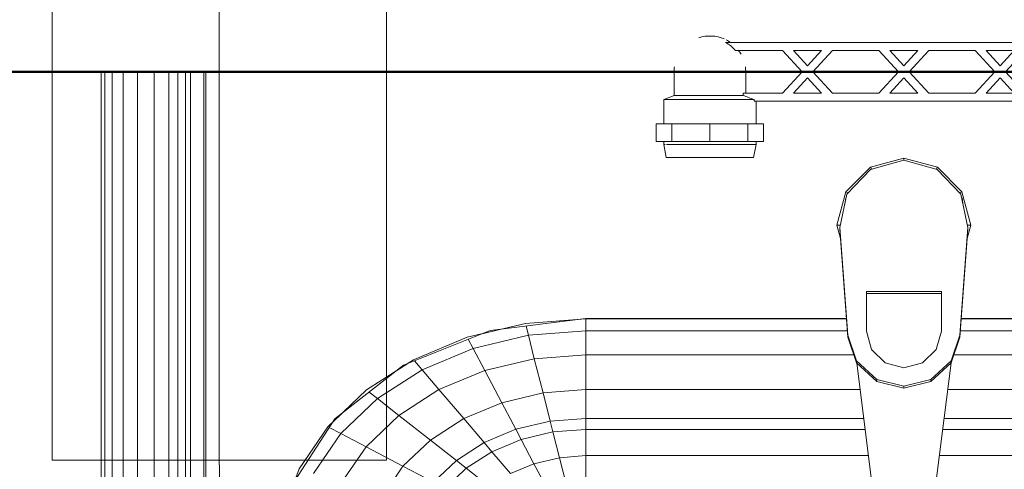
# Model space of a CAD drawing. Header units: millimetres. Extents: x 24644 to 52152, y 2709 to 38988.
# Tile 65 of 93: x 34339 to 34707, y 36679 to 36847. Entities that reach past the tile are written whole.
import ezdxf

# ---------------------------------------------------------------- set-up
doc = ezdxf.new("R2010")
doc.units = ezdxf.units.MM
doc.linetypes.add('ADSK_Осевая', pattern=[700, 500, -100, 0, -100])
for name, color, linetype, lineweight in [('A-WALL-____-MCUT', 113, 'Continuous', 50), ('A-WALL-____-OTLN', 113, 'Continuous', 20), ('M-EQPM-____-OTLN', 50, 'Continuous', 20), ('M-HVAC-DUCT-CNTR', 70, 'ADSK_Осевая', 20), ('M-HVAC-DUCT-OTLN', 70, 'Continuous', 20)]:
    doc.layers.add(name, color=color, linetype=linetype, lineweight=lineweight)

# ---------------------------------------------------------------- blocks, each defined once
blk = doc.blocks.new('Прямая форма - V line-609016-В_Этаж 01_Вентиляция')
at = {"layer": 'M-EQPM-____-OTLN', "color": 9}
for p, q in [((-299.99, 0), (-299.99, -183.27)), ((-291.73, 0), (-291.73, -183.27)), ((-271.3, 0), (-271.3, -183.27)), ((-268.48, 0), (-268.48, -183.27)), ((-266.64, 0), (-266.64, -183.27)), ((-261.6, 0), (-261.6, -183.27)), ((-260.87, -183.24), (-260.87, 0)), ((-298.6, 0), (-298.6, -183.27)), ((-295.82, 0), (-295.82, -183.27)), ((-286.45, 0), (-286.45, -183.27)), ((-280.15, 0), (-280.15, -183.27)), ((-274.68, 0), (-274.68, -183.27)), ((-260.84, 0), (-260.84, -183.27)), ((0, -32.32), (-12.5, -35.67)), ((0, -33.04), (-12.47, -36.48)), ((0, -33.04), (0, -32.32)), ((12.5, -35.67), (0, -32.32)), ((12.47, -36.48), (0, -33.04)), ((-12.5, -35.67), (-21.65, -44.82)), ((-12.47, -36.48), (-21.3, -45.8)), ((-12.5, -35.67), (-12.03, -36.48)), ((12.03, -36.48), (12.5, -35.67)), ((21.3, -45.79), (12.47, -36.48)), ((12.5, -35.67), (21.65, -44.82)), ((-25, -57.32), (-21.65, -44.82)), ((-23.89, -58.26), (-21.3, -45.8)), ((-21.73, -47.12), (-22.2, -50.13)), ((-21.65, -44.82), (-20.82, -45.3)), ((21.65, -44.82), (20.82, -45.3)), ((23.89, -58.26), (21.3, -45.79)), ((21.65, -44.82), (25, -57.32)), ((22.2, -50.13), (21.73, -47.12)), ((-23.65, -62.37), (-25, -57.32)), ((-25, -57.32), (-23.88, -57.32)), ((-23.89, -59.01), (-23.89, -58.26)), ((-20.95, -98.41), (-23.89, -58.26)), ((20.95, -98.41), (23.89, -58.26)), ((25, -57.32), (23.65, -62.37)), ((25, -57.32), (23.7, -57.32)), ((23.89, -59.01), (23.89, -58.26)), ((-23.89, -59.01), (-20.95, -99.15)), ((23.89, -59.01), (20.95, -99.15)), ((-14, -82.11), (14, -82.11)), ((-14, -96.93), (-14, -82.11)), ((14, -82.86), (-14, -82.86)), ((14, -82.11), (14, -96.93)), ((-163.2, -99.24), (-141.45, -94.07)), ((-118.83, -92.28), (-154.66, -96.74)), ((-141.45, -94.07), (-118.83, -92.32)), ((-141.2, -95.06), (-140.32, -98.51)), ((-21.4, -92.28), (-118.83, -92.28)), ((-118.83, -92.32), (-21.39, -92.32)), ((-118.83, -96.84), (-118.83, -92.32)), ((-118.83, -92.32), (-118.83, -96.84)), ((21.39, -92.32), (118.83, -92.32)), ((118.83, -92.28), (21.4, -92.28)), ((-154.66, -96.74), (-186.98, -109.66)), ((-183.25, -107.65), (-163.2, -99.24)), ((-140.32, -98.51), (-160.99, -103.42)), ((-150.5, -96.22), (-157.58, -97.91)), ((-118.83, -96.84), (-140.32, -98.51)), ((-140.32, -98.51), (-138.11, -107.25)), ((-21.06, -96.84), (-118.83, -96.84)), ((-118.83, -105.76), (-118.83, -96.84)), ((-118.83, -96.84), (-118.83, -105.76)), ((-20.95, -99.15), (-20.95, -98.41)), ((-20.95, -98.41), (-17.66, -108.08)), ((-17.66, -108.83), (-20.95, -99.15)), ((-12.12, -103.8), (-14, -96.93)), ((14, -96.93), (12.12, -103.8)), ((17.66, -108.08), (20.95, -98.41)), ((20.95, -99.15), (17.66, -108.83)), ((20.95, -99.15), (20.95, -98.41)), ((118.83, -96.84), (21.06, -96.84)), ((-162.8, -99.99), (-160.99, -103.42)), ((-160.99, -103.42), (-180.04, -111.41)), ((-160.99, -103.42), (-156.64, -111.66)), ((-118.83, -105.76), (-138.11, -107.25)), ((-18.71, -105.76), (-118.83, -105.76)), ((-118.83, -118.79), (-118.83, -105.76)), ((-118.83, -105.76), (-118.83, -118.79)), ((-7, -108.84), (-12.12, -103.8)), ((12.12, -103.8), (7, -108.84)), ((118.83, -105.76), (18.71, -105.76)), ((-186.98, -109.66), (-212.64, -129.78)), ((-200.82, -118.96), (-183.25, -107.65)), ((-185.36, -109.01), (-189.8, -111.86)), ((-182.92, -108.03), (-180.04, -111.41)), ((-138.11, -107.25), (-156.64, -111.66)), ((-138.11, -107.25), (-134.86, -120.03)), ((-17.66, -108.08), (-10.06, -115.03)), ((-17.66, -108.83), (-17.66, -108.08)), ((-10.06, -115.78), (-17.66, -108.83)), ((-17.64, -108.83), (-10.91, -161.71)), ((0, -110.68), (-7, -108.84)), ((7, -108.84), (0, -110.68)), ((10.06, -115.03), (17.66, -108.08)), ((17.66, -108.83), (10.06, -115.78)), ((10.91, -161.71), (17.64, -108.83)), ((17.66, -108.83), (17.66, -108.08)), ((-180.04, -111.41), (-196.74, -122.16)), ((-180.04, -111.41), (-173.73, -118.82)), ((-156.64, -111.66), (-173.73, -118.82)), ((-156.64, -111.66), (-150.29, -123.7)), ((-10.06, -115.03), (0, -117.56)), ((-10.06, -115.78), (-10.06, -115.03)), ((0, -118.3), (-10.06, -115.78)), ((0, -117.56), (10.06, -115.03)), ((10.06, -115.78), (0, -118.3)), ((0, -118.3), (0, -117.56)), ((10.06, -115.78), (10.06, -115.03)), ((-215.24, -132.74), (-200.82, -118.96)), ((-199.83, -119.73), (-196.74, -122.16)), ((-173.73, -118.82), (-188.7, -128.46)), ((-173.73, -118.82), (-164.5, -129.66)), ((-134.86, -120.03), (-150.29, -123.7)), ((-118.83, -118.79), (-134.86, -120.03)), ((-134.86, -120.03), (-132.18, -130.59)), ((-16.37, -118.79), (-118.83, -118.79)), ((-118.83, -129.56), (-118.83, -118.79)), ((-118.83, -118.79), (-118.83, -129.56)), ((118.83, -118.79), (16.37, -118.79)), ((-196.74, -122.16), (-210.44, -135.26)), ((-196.74, -122.16), (-188.7, -128.46)), ((-150.29, -123.7), (-164.5, -129.66)), ((-150.29, -123.7), (-145.03, -133.65)), ((-209.86, -127.6), (-213.45, -131.03)), ((-188.7, -128.46), (-200.99, -140.21)), ((-188.7, -128.46), (-176.96, -137.68)), ((-212.64, -129.78), (-229.11, -155.13)), ((-164.5, -129.66), (-176.96, -137.68)), ((-164.5, -129.66), (-156.87, -138.61)), ((-132.18, -130.59), (-145.03, -133.65)), ((-118.83, -129.56), (-132.18, -130.59)), ((-132.18, -130.59), (-131.15, -134.66)), ((-15, -129.56), (-118.83, -129.56)), ((-118.83, -133.71), (-118.83, -129.56)), ((-118.83, -129.56), (-118.83, -133.71)), ((118.83, -129.56), (15, -129.56)), ((-225.96, -148.47), (-215.24, -132.74)), ((-210.44, -135.26), (-220.62, -150.2)), ((-214.73, -133.01), (-210.44, -135.26)), ((-210.44, -135.26), (-200.99, -140.21)), ((-145.03, -133.65), (-156.87, -138.61)), ((-145.03, -133.65), (-143.01, -137.48)), ((-131.15, -134.66), (-143.01, -137.48)), ((-118.83, -133.71), (-131.15, -134.66)), ((-131.15, -134.66), (-128.72, -144.27)), ((-14.47, -133.71), (-118.83, -133.71)), ((-118.83, -143.5), (-118.83, -133.71)), ((-118.83, -133.71), (-118.83, -143.5)), ((118.83, -133.71), (14.47, -133.71)), ((-176.96, -137.68), (-187.18, -147.45)), ((-176.96, -137.68), (-167.24, -145.29)), ((-156.87, -138.61), (-167.24, -145.29)), ((-156.87, -138.61), (-153.93, -142.06)), ((-143.01, -137.48), (-153.93, -142.06)), ((-143.01, -137.48), (-138.23, -146.53)), ((-200.99, -140.21), (-210.13, -153.61)), ((-200.99, -140.21), (-187.18, -147.45)), ((-153.93, -142.06), (-163.51, -148.22)), ((-153.93, -142.06), (-146.99, -150.2)), ((-167.24, -145.29), (-175.76, -153.43)), ((-167.24, -145.29), (-163.51, -148.22)), ((-138.23, -146.53), (-146.99, -150.2)), ((-128.72, -144.27), (-138.23, -146.53)), ((-138.23, -146.53), (-132.86, -156.7)), ((-118.83, -143.5), (-128.72, -144.27)), ((-128.72, -144.27), (-125.98, -155.06)), ((-13.23, -143.5), (-118.83, -143.5)), ((-118.83, -154.51), (-118.83, -143.5)), ((-118.83, -143.5), (-118.83, -154.51)), ((118.83, -143.5), (13.23, -143.5)), ((-232.55, -165.53), (-225.96, -148.47)), ((-187.18, -147.45), (-194.78, -158.6)), ((-187.18, -147.45), (-175.76, -153.43)), ((-163.51, -148.22), (-171.37, -155.74)), ((-163.51, -148.22), (-154.68, -155.15))]:
    blk.add_line(p, q, dxfattribs=at)
blk = doc.blocks.new('Прямая форма - FU - 054-609017-В_Этаж 01_Вентиляция')
blk.add_blockref('Прямая форма - V line-609016-В_Этаж 01_Вентиляция', (0, 0))
blk = doc.blocks.new('Прямая форма - V line-609353-В_Этаж 01_Вентиляция')
at = {"layer": 'A-WALL-____-MCUT', "color": 253}
blk.add_line((560, -100), (2560, -100), dxfattribs=at)
blk = doc.blocks.new('Прямая форма - SW - 005-609354-В_Этаж 01_Вентиляция')
blk.add_blockref('Прямая форма - V line-609353-В_Этаж 01_Вентиляция', (0, 0))
blk = doc.blocks.new('V line_ifc_RVT-1-В_Этаж 01_Вентиляция')
at = {"layer": 'A-WALL-____-OTLN', "color": 9, "lineweight": 20}
blk.add_blockref('Прямая форма - SW - 005-609354-В_Этаж 01_Вентиляция', (33503.24, 36927.63), dxfattribs=at)
at = {"layer": 'M-EQPM-____-OTLN', "color": 9, "lineweight": 20}
blk.add_blockref('Прямая форма - FU - 054-609017-В_Этаж 01_Вентиляция', (34669.08, 36827.63), dxfattribs=at)
blk = doc.blocks.new('VTp_724_0 Водорозетка двойная - VTp_724_0-1631685-В_Этаж 01_Вентиляция')
at = {"layer": 'M-EQPM-____-OTLN'}
for p, q in [((-88.85, 32), (-89.75, 27.2)), ((-56.15, 32), (-88.85, 32)), ((-55.25, 27.2), (-56.15, 32)), ((56.15, 32), (55.25, 27.2)), ((88.85, 32), (56.15, 32)), ((89.75, 27.2), (88.85, 32)), ((-92.58, 26.1), (-86.7, 26.1)), ((-92.58, 19.4), (-92.58, 26.1)), ((-89.75, 27.2), (-89.75, 26.1)), ((-55.25, 27.2), (-89.75, 27.2)), ((-86.7, 26.1), (-72.5, 26.1)), ((-86.7, 19.4), (-86.7, 26.1)), ((-72.5, 26.1), (-58.3, 26.1)), ((-72.5, 19.4), (-72.5, 26.1)), ((-58.3, 26.1), (-52.42, 26.1)), ((-58.3, 26.1), (-58.3, 19.4)), ((-55.25, 26.1), (-55.25, 27.2)), ((-52.42, 19.4), (-52.42, 26.1)), ((52.42, 26.1), (58.3, 26.1)), ((52.42, 19.4), (52.42, 26.1)), ((55.25, 27.2), (55.25, 26.1)), ((88.71, 27.2), (55.25, 27.2)), ((58.3, 26.1), (72.5, 26.1)), ((58.3, 19.4), (58.3, 26.1)), ((72.5, 26.1), (86.7, 26.1)), ((72.5, 19.4), (72.5, 26.1)), ((86.7, 26.1), (92.58, 26.1)), ((86.7, 26.1), (86.7, 19.4)), ((89.75, 27.2), (89.26, 27.2)), ((89.75, 26.1), (89.75, 27.2)), ((92.58, 19.4), (92.58, 26.1)), ((-86.7, 19.4), (-92.58, 19.4)), ((-89.75, 19.4), (-89.75, 10.4)), ((-72.5, 19.4), (-86.7, 19.4)), ((-58.3, 19.4), (-72.5, 19.4)), ((-52.42, 19.4), (-58.3, 19.4)), ((-55.25, 11), (-55.25, 19.4)), ((58.3, 19.4), (52.42, 19.4)), ((55.25, 19.4), (55.25, 11)), ((72.5, 19.4), (58.3, 19.4)), ((86.7, 19.4), (72.5, 19.4)), ((92.58, 19.4), (86.7, 19.4)), ((89.75, 10.4), (89.75, 19.4)), ((-89.75, 10.4), (-85.9, 8.8)), ((-55.99, 10.4), (-89.75, 10.4)), ((-85.9, 8.8), (-85.9, 0)), ((-60.07, 8.8), (-85.9, 8.8)), ((-60.07, 8.8), (-60.07, 8)), ((-60.07, 8), (-45.3, 8)), ((-59.1, 0), (-59.1, 8)), ((55.99, 11), (-55.99, 11)), ((-55.99, 11), (-55.99, 10.4)), ((-45.3, 8), (-38.02, 0)), ((-36, 2.23), (-41.25, 8)), ((-41.25, 8), (-30.75, 8)), ((-30.75, 8), (-36, 2.23)), ((-33.98, 0), (-26.7, 8)), ((-26.7, 8), (-9.3, 8)), ((-9.3, 8), (-2.02, 0)), ((0, 2.23), (-5.25, 8)), ((-5.25, 8), (5.25, 8)), ((5.25, 8), (0, 2.23)), ((2.02, 0), (9.3, 8)), ((9.3, 8), (26.7, 8)), ((26.7, 8), (33.98, 0)), ((30.75, 8), (41.25, 8)), ((36, 2.23), (30.75, 8)), ((41.25, 8), (36, 2.23)), ((38.02, 0), (45.3, 8)), ((45.3, 8), (60.07, 8)), ((55.99, 10.4), (55.99, 11)), ((89.75, 10.4), (55.99, 10.4)), ((59.1, 8), (59.1, 0)), ((85.9, 8.8), (60.07, 8.8)), ((60.07, 8), (60.07, 8.8)), ((85.9, 8.8), (89.75, 10.4)), ((85.9, 0), (85.9, 8.8)), ((-38.02, 0), (-45.3, -8)), ((-41.25, -8), (-36, -2.23)), ((-36, -2.23), (-30.75, -8)), ((-26.7, -8), (-33.98, 0)), ((-2.02, 0), (-9.3, -8)), ((-5.25, -8), (0, -2.23)), ((0, -2.23), (5.25, -8)), ((9.3, -8), (2.02, 0)), ((33.98, 0), (26.7, -8)), ((30.75, -8), (36, -2.23)), ((36, -2.23), (41.25, -8)), ((45.3, -8), (38.02, 0)), ((-66.71, -11), (66.71, -11)), ((-45.3, -8), (-62.98, -8)), ((-30.75, -8), (-41.25, -8)), ((-9.3, -8), (-26.7, -8)), ((5.25, -8), (-5.25, -8)), ((26.7, -8), (9.3, -8)), ((41.25, -8), (30.75, -8)), ((62.98, -8), (45.3, -8))]:
    blk.add_line(p, q, dxfattribs=at)
for centre, radius, start, end in [((-212.07, 402.15), 421.7, 291.1285, 291.7236), ((212.07, 402.15), 421.7, 248.2764, 248.8715), ((-72.5, 0), 13.4, 180, 188.2152), ((-72.5, 0), 13.4, 351.8321, 360), ((-72.5, 0), 13.4, 352.5609, 0), ((72.5, 0), 13.4, 180, 187.4391), ((72.5, 0), 13.4, 180, 188.1679), ((72.5, 0), 13.4, 351.7848, 0), ((-72.5, 0), 13.4, 322.9736, 327.3258), ((-72.5, 0), 13.4, 323.0818, 328.7777), ((-72.5, 0), 13.4, 323.3436, 330.7909), ((72.5, 0), 13.4, 209.2091, 216.6564), ((72.5, 0), 13.4, 211.2223, 216.9182), ((72.5, 0), 13.4, 212.6742, 217.0264), ((-72.5, 0), 13.4, 296.8936, 306.3065), ((72.5, 0), 13.4, 233.6935, 243.1064), ((-72.5, 0), 13.4, 240, 293.6489), ((72.5, 0), 13.4, 246.3511, 288.109)]:
    blk.add_arc(centre, radius, start, end, dxfattribs=at)
for points in [[(-62.98, -8), (-63.51, -8.62), (-64.66, -9.75), (-65.99, -10.62), (-66.71, -11)], [(66.71, -11), (65.99, -10.62), (64.66, -9.75), (63.51, -8.62), (62.98, -8)]]:
    blk.add_open_spline(points, degree=3, dxfattribs=at)

msp = doc.modelspace()

# ---------------------------------------------------------------- linework, layer by layer
at = {"layer": 'M-HVAC-DUCT-CNTR', "color": 151}
msp.add_line((34413.2418, 36682.47), (34413.2413, 37215.1346), dxfattribs=at)
at = {"layer": 'M-HVAC-DUCT-CNTR', "color": 5}
msp.add_line((34413.2418, 36682.47), (34413.2413, 37215.1346), dxfattribs=at)
msp.add_open_spline([(34413.2418, 36682.47), (34413.2419, 36527.8837), (34569.7699, 36292.617), (34636.1777, 36199.7601)], degree=3, dxfattribs=at)
at = {"layer": 'M-HVAC-DUCT-OTLN', "color": 5}
for p, q in [((34350.7413, 37215.1345), (34350.7418, 36682.4699)), ((34475.7418, 36682.47), (34475.7413, 37215.1347)), ((34350.7418, 36682.4699), (34475.7418, 36682.47))]:
    msp.add_line(p, q, dxfattribs=at)
at = {"layer": 'M-HVAC-DUCT-OTLN', "color": 171}
msp.add_line((34475.7418, 36682.47), (34350.7418, 36682.4699), dxfattribs=at)

# ---------------------------------------------------------------- block references
at = {"lineweight": 9}
msp.add_blockref('V line_ifc_RVT-1-В_Этаж 01_Вентиляция', (0, 0), dxfattribs=at)
at = {"layer": 'M-EQPM-____-OTLN', "rotation": 180.0000468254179}
msp.add_blockref('VTp_724_0 Водорозетка двойная - VTp_724_0-1631685-В_Этаж 01_Вентиляция', (34669.0772, 36827.6351), dxfattribs=at)

doc.saveas('drawing.dxf')
